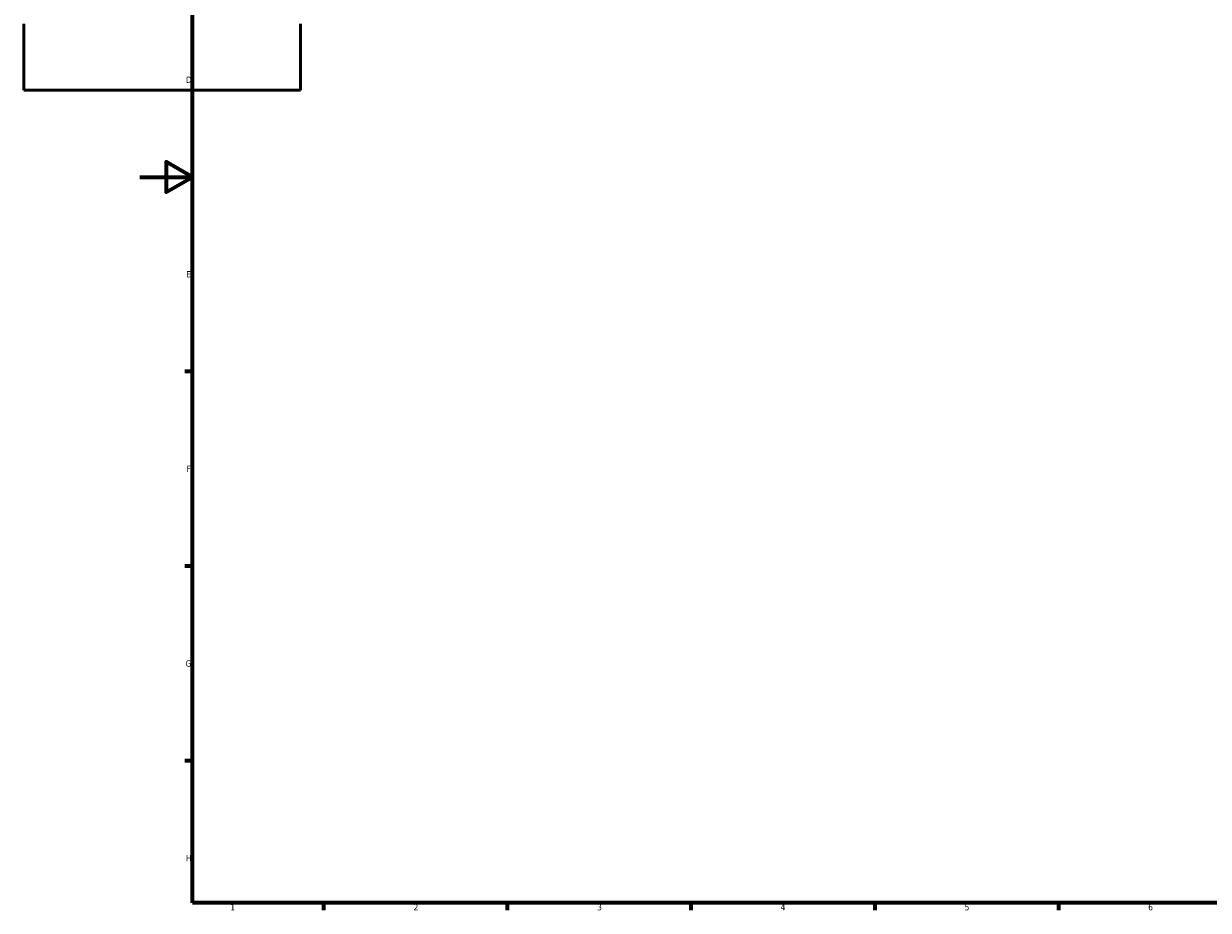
# Model space of a CAD drawing. Header units: millimetres. Extents: x -80 to 1310, y -131 to 1558.
# Tile 1 of 8: x -44 to 408, y 17 to 355. Entities that reach past the tile are written whole.
import ezdxf

# ---------------------------------------------------------------- set-up
doc = ezdxf.new("R2010")
doc.units = ezdxf.units.MM
doc.layers.add('Border (ANSI)', color=7, linetype='Continuous', lineweight=70)
doc.layers.add('Visible (ANSI)', color=7, linetype='Continuous', lineweight=50)
doc.styles.add('Note Text (ANSI)', font='tahoma.ttf')

# ---------------------------------------------------------------- blocks, each defined once
blk = doc.blocks.new('Borders Default Border')
at = {"layer": 'Border (ANSI)'}
for p, q in [((20, 222.75), (17.2, 222.75)), ((20, 148.5), (17.2, 148.5)), ((20, 74.25), (17.2, 74.25)), ((70.08, 20), (70.08, 17.2)), ((140.17, 20), (140.17, 17.2)), ((210.25, 20), (210.25, 17.2)), ((280.33, 20), (280.33, 17.2)), ((350.42, 20), (350.42, 17.2))]:
    blk.add_line(p, q, dxfattribs=at)
at = {"layer": 'Border (ANSI)', "flags": 128}
for points in [[(20, 20), (20, 574), (821, 574), (821, 20), (20, 20)], [(0, 297), (20, 297), (10, 302.77), (10, 291.23), (20, 297)]]:
    blk.add_lwpolyline(points, dxfattribs=at)
at = {"layer": 'Border (ANSI)', "color": 5, "true_color": 0x0000ff, "char_height": 2.4, "attachment_point": 7, "style": 'Note Text (ANSI)'}
for s, insert in [('D', (17.52, 332.93)), ('E', (17.71, 258.68)), ('F', (17.78, 184.43)), ('G', (17.4, 110.13)), ('H', (17.53, 35.93)), ('1', (34.5, 17.2)), ('2', (104.4, 17.2)), ('3', (174.46, 17.15)), ('4', (244.45, 17.2)), ('5', (314.67, 17.15)), ('6', (384.69, 17.15))]:
    blk.add_mtext(s, dxfattribs=dict(at, insert=insert))

msp = doc.modelspace()

# ---------------------------------------------------------------- linework, layer by layer
at = {"layer": 'Visible (ANSI)'}
for p, q in [((-44.34, 355.5), (-44.34, 330.08)), ((61.26, 330.08), (61.26, 355.5)), ((-44.34, 330.08), (61.26, 330.08))]:
    msp.add_line(p, q, dxfattribs=at)

# ---------------------------------------------------------------- block references
msp.add_blockref('Borders Default Border', (0, 0))

doc.saveas('drawing.dxf')
